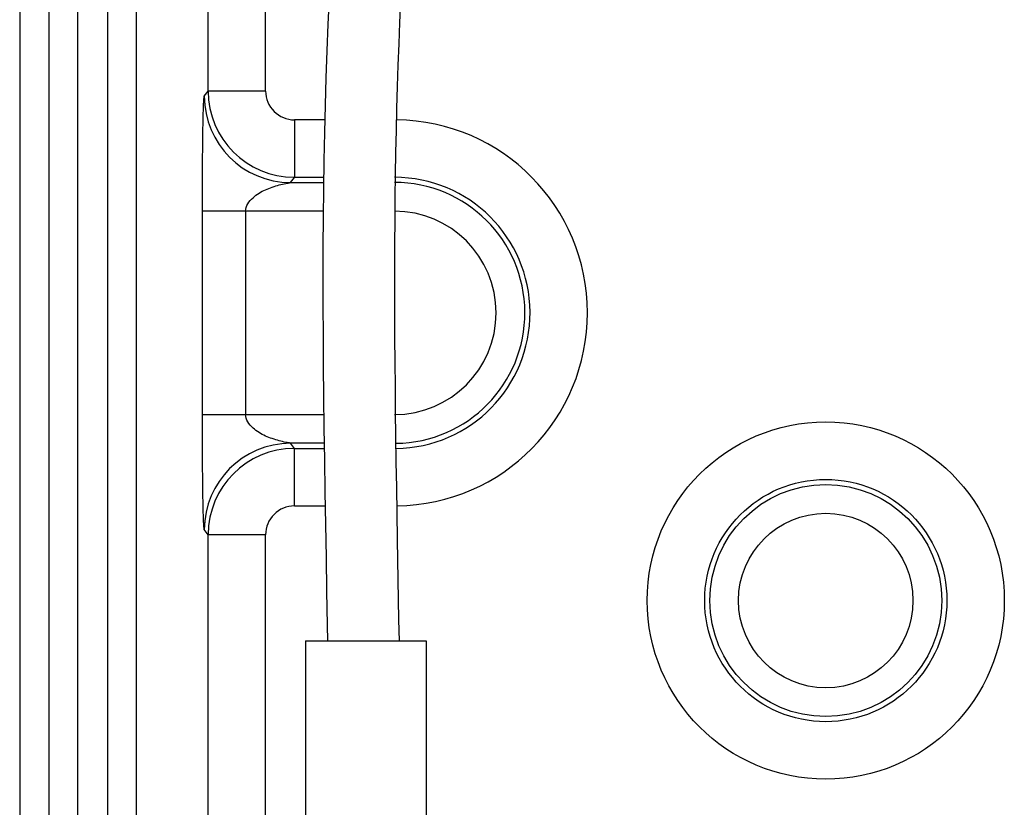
# Model space of a CAD drawing. Header units: inches. Extents: x 0 to 34, y 0 to 22.
# Tile 24 of 124: x 7.704 to 8.379, y 14.128 to 14.667. Entities that reach past the tile are written whole.
import ezdxf

# ---------------------------------------------------------------- set-up
doc = ezdxf.new("R2010")
doc.units = ezdxf.units.IN
doc.header["$LTSCALE"] = 1.87
doc.header["$MEASUREMENT"] = 0
doc.layers.get('0').update_dxf_attribs({"linetype": 'CONTINUOUS'})

msp = doc.modelspace()

# ---------------------------------------------------------------- linework, layer by layer
at = {"color": 7, "linetype": 'CONTINUOUS'}
for p, q in [((7.72433, 16.74984), (7.72433, 13.59745)), ((7.74401, 16.74984), (7.74401, 13.59753)), ((7.76471, 13.59769), (7.76471, 16.74984)), ((7.78439, 13.59801), (7.78439, 16.74984)), ((7.70437, 16.6777), (7.70437, 13.59748)), ((7.8334, 14.61816), (7.8334, 15.2398)), ((7.87275, 14.61816), (7.87275, 15.2398)), ((7.83076, 14.61464), (7.8334, 14.61816)), ((7.87275, 14.61816), (7.8334, 14.61816)), ((7.91325, 14.59848), (7.89243, 14.59848)), ((7.89243, 14.59848), (7.89243, 14.55913)), ((7.8898, 14.55563), (7.89243, 14.55913)), ((7.9125, 14.55913), (7.89243, 14.55913)), ((7.8898, 14.55563), (7.91245, 14.55563)), ((7.91222, 14.53595), (7.82952, 14.53595)), ((7.82952, 14.39681), (7.82952, 14.53595)), ((7.85904, 14.53595), (7.85904, 14.39681)), ((7.82952, 14.39681), (7.9126, 14.39681)), ((7.91286, 14.37713), (7.8898, 14.37713)), ((7.89243, 14.37362), (7.8898, 14.37713)), ((7.89243, 14.37362), (7.91291, 14.37362)), ((7.89243, 14.33428), (7.89243, 14.37362)), ((7.89243, 14.33428), (7.91352, 14.33428)), ((7.8334, 14.3146), (7.83076, 14.31811)), ((7.87275, 14.3146), (7.8334, 14.3146)), ((7.8334, 14.11229), (7.8334, 14.3146)), ((7.87275, 14.11229), (7.87275, 14.3146)), ((7.90003, 14.24197), (7.9827, 14.24197)), ((7.90003, 14.24197), (7.90003, 14.04512)), ((7.9827, 14.24197), (7.9827, 14.04512))]:
    msp.add_line(p, q, dxfattribs=at)
for points in [[(7.9162, 14.68212), (7.91539, 14.66405), (7.91467, 14.64578), (7.91404, 14.62731), (7.9135, 14.60863), (7.91304, 14.58973), (7.91267, 14.57061), (7.91238, 14.55126), (7.91218, 14.53167), (7.91205, 14.51185), (7.912, 14.49178), (7.91202, 14.47146), (7.9121, 14.45088), (7.91225, 14.43004), (7.91246, 14.40892), (7.91271, 14.38752), (7.91302, 14.36582), (7.91336, 14.34383), (7.91373, 14.32153), (7.91412, 14.29891), (7.91453, 14.27596), (7.91494, 14.25268), (7.91512, 14.24197)], [(7.96313, 14.31137), (7.96282, 14.32927), (7.96253, 14.34697), (7.96226, 14.36447), (7.96201, 14.38179), (7.96179, 14.39891), (7.9616, 14.41586), (7.96144, 14.43262), (7.96133, 14.44921), (7.96125, 14.46563), (7.96121, 14.48188), (7.96122, 14.49797), (7.96127, 14.51391), (7.96138, 14.52968), (7.96153, 14.54531), (7.96173, 14.56078), (7.96199, 14.5761), (7.9623, 14.59128), (7.96267, 14.60631), (7.96309, 14.62121), (7.96357, 14.63597), (7.9641, 14.6506), (7.96469, 14.66509), (7.96534, 14.67947)], [(7.96434, 14.24197), (7.96409, 14.25643), (7.96313, 14.31137)]]:
    msp.add_lwpolyline(points, dxfattribs=at)
for radius in [0.12226, 0.08291, 0.0794, 0.05973]:
    msp.add_circle((8.25633, 14.26953), radius, dxfattribs=at)
for centre, radius, start, end in [((7.89247, 14.61821), 0.05907, 180.04728, 269.95781), ((7.89243, 14.61816), 0.01967, 179.98791, 269.99681), ((7.88986, 14.61472), 0.0591, 180.07721, 269.93807), ((7.96105, 14.46638), 0.1321, 270.75227, 89.36485), ((7.96105, 14.46638), 0.09276, 270.67305, 90), ((7.96105, 14.46638), 0.08925, 270.66678, 90), ((7.96105, 14.46638), 0.06957, 270, 90), ((7.88986, 14.31803), 0.0591, 90.06193, 179.92279), ((7.89247, 14.31455), 0.05907, 90.03737, 179.95754), ((7.89243, 14.3146), 0.01967, 89.99826, 180.01702)]:
    msp.add_arc(centre, radius, start, end, dxfattribs=at)
for points, knots in [([(7.82952, 14.53595), (7.82953, 14.54436), (7.82953, 14.55686), (7.82963, 14.57326), (7.82974, 14.58484), (7.82992, 14.59538), (7.83008, 14.60328), (7.83029, 14.60857), (7.83037, 14.61152), (7.83063, 14.61338), (7.83059, 14.61442), (7.83076, 14.61464)], [0, 0, 0, 0, 0.320292, 0.476484, 0.625127, 0.761336, 0.87821, 0.925962, 0.963807, 0.989192, 1, 1, 1, 1]), ([(7.85904, 14.53595), (7.85904, 14.53947), (7.86376, 14.54582), (7.87248, 14.55093), (7.88041, 14.55351), (7.88615, 14.55497), (7.88878, 14.55529), (7.8898, 14.55563)], [0, 0, 0, 0, 0.273655, 0.538477, 0.795429, 0.916617, 1, 1, 1, 1]), ([(7.83076, 14.31811), (7.83059, 14.31834), (7.83063, 14.31938), (7.83037, 14.32124), (7.83029, 14.32419), (7.83008, 14.32948), (7.82992, 14.33738), (7.82974, 14.34792), (7.82963, 14.35949), (7.82953, 14.3759), (7.82953, 14.3884), (7.82952, 14.39681)], [0, 0, 0, 0, 0.010808, 0.036193, 0.074038, 0.12179, 0.238664, 0.374873, 0.523516, 0.679708, 1, 1, 1, 1]), ([(7.8898, 14.37713), (7.88878, 14.37747), (7.88615, 14.37779), (7.88041, 14.37925), (7.87248, 14.38182), (7.86376, 14.38693), (7.85904, 14.39329), (7.85904, 14.39681)], [0, 0, 0, 0, 0.083383, 0.204571, 0.461523, 0.726345, 1, 1, 1, 1])]:
    msp.add_open_spline(points, degree=3, knots=knots, dxfattribs=at)

doc.saveas('drawing.dxf')
